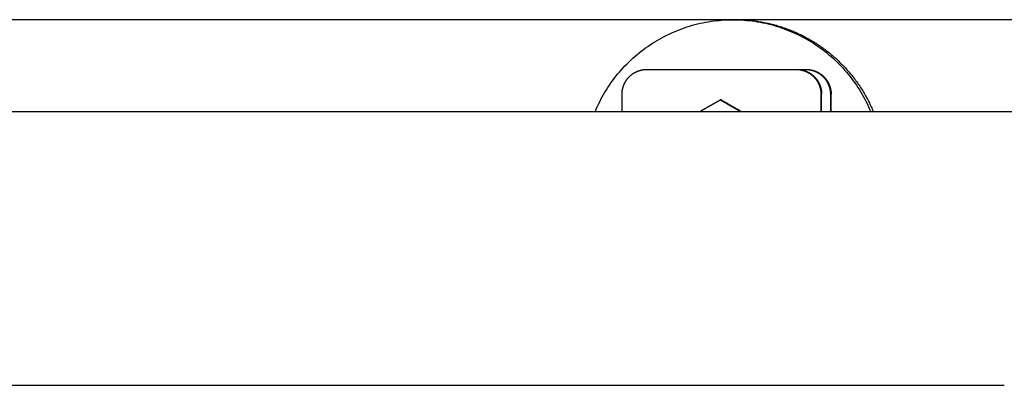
# Model space of a CAD drawing. Extents: x 715 to 7297, y 267 to 3610.
# Tile 61 of 64: x 5823 to 6020, y 3037 to 3111. Entities that reach past the tile are written whole.
import ezdxf

# ---------------------------------------------------------------- set-up
doc = ezdxf.new("R2010")
doc.units = 0
doc.layers.get('0').update_dxf_attribs({"linetype": 'CONTINUOUS'})

msp = doc.modelspace()

# ---------------------------------------------------------------- linework, layer by layer
for p, q in [((6251.55, 3110.771), (4717.73, 3110.771)), ((5966.445, 3110.771), (5965.922, 3110.771)), ((5948.624, 3100.771), (5978.619, 3100.771)), ((5978.619, 3100.771), (5978.759, 3100.771)), ((5978.759, 3100.771), (5980.522, 3100.771)), ((5980.522, 3100.771), (5980.661, 3100.771)), ((5943.625, 3092.271), (5943.625, 3095.771)), ((5983.619, 3095.771), (5983.619, 3092.271)), ((5983.758, 3092.271), (5983.758, 3095.771)), ((5985.521, 3095.771), (5985.521, 3092.271)), ((5985.661, 3092.271), (5985.661, 3095.771)), ((5963.595, 3094.627), (5963.39, 3094.627)), ((6015.691, 3092.271), (4551.142, 3092.271)), ((6017.518, 3092.271), (6015.681, 3092.271)), ((6015.681, 3092.271), (6015.681, 3092.271)), ((6226.567, 3092.271), (6017.518, 3092.271)), ((1533.302, 3037.271), (6020.477, 3037.271))]:
    msp.add_line(p, q)
for points in [[(5938.22, 3092.27, 0), (5938.43, 3092.78, 0), (5938.66, 3093.28, 0), (5938.89, 3093.78, 0), (5939.14, 3094.28, 0), (5939.39, 3094.77, 0), (5939.65, 3095.25, 0), (5939.92, 3095.73, 0), (5940.2, 3096.21, 0), (5940.49, 3096.68, 0), (5940.79, 3097.15, 0), (5941.09, 3097.61, 0), (5941.41, 3098.06, 0), (5941.73, 3098.51, 0), (5942.06, 3098.95, 0), (5942.4, 3099.39, 0), (5942.75, 3099.82, 0), (5943.1, 3100.24, 0), (5943.46, 3100.65, 0), (5943.83, 3101.06, 0), (5944.21, 3101.47, 0), (5944.59, 3101.86, 0), (5944.98, 3102.25, 0), (5945.38, 3102.63, 0), (5945.79, 3103.01, 0), (5946.2, 3103.38, 0), (5946.62, 3103.73, 0), (5947.05, 3104.09, 0), (5947.48, 3104.43, 0), (5947.92, 3104.76, 0), (5948.36, 3105.09, 0), (5948.81, 3105.41, 0), (5949.27, 3105.72, 0), (5949.73, 3106.02, 0), (5950.2, 3106.32, 0), (5950.67, 3106.6, 0), (5951.15, 3106.88, 0), (5951.63, 3107.15, 0), (5952.12, 3107.4, 0), (5952.61, 3107.65, 0), (5953.1, 3107.89, 0), (5953.61, 3108.13, 0), (5954.11, 3108.35, 0), (5954.62, 3108.56, 0), (5955.13, 3108.76, 0), (5955.65, 3108.96, 0), (5956.17, 3109.14, 0), (5956.69, 3109.32, 0), (5957.22, 3109.48, 0), (5957.75, 3109.64, 0), (5958.28, 3109.78, 0), (5958.82, 3109.92, 0), (5959.35, 3110.04, 0), (5959.89, 3110.16, 0), (5960.43, 3110.26, 0), (5960.98, 3110.36, 0), (5961.52, 3110.45, 0), (5962.07, 3110.52, 0), (5962.62, 3110.59, 0), (5963.17, 3110.64, 0), (5963.72, 3110.69, 0), (5964.27, 3110.73, 0), (5964.82, 3110.75, 0), (5965.37, 3110.77, 0), (5965.92, 3110.77, 0), (5966.47, 3110.77, 0), (5967.03, 3110.75, 0), (5967.58, 3110.73, 0), (5968.13, 3110.69, 0), (5968.68, 3110.64, 0), (5969.23, 3110.59, 0), (5969.77, 3110.52, 0), (5970.32, 3110.45, 0), (5970.87, 3110.36, 0), (5971.41, 3110.26, 0), (5971.95, 3110.16, 0), (5972.49, 3110.04, 0), (5973.03, 3109.92, 0), (5973.56, 3109.78, 0), (5974.09, 3109.64, 0), (5974.62, 3109.48, 0), (5975.15, 3109.32, 0), (5975.67, 3109.14, 0), (5976.19, 3108.96, 0), (5976.71, 3108.76, 0), (5977.22, 3108.56, 0), (5977.73, 3108.35, 0), (5978.24, 3108.13, 0), (5978.74, 3107.89, 0), (5979.24, 3107.65, 0), (5979.73, 3107.4, 0), (5980.22, 3107.15, 0), (5980.7, 3106.88, 0), (5981.18, 3106.6, 0), (5981.65, 3106.32, 0), (5982.12, 3106.02, 0), (5982.58, 3105.72, 0), (5983.03, 3105.41, 0), (5983.48, 3105.09, 0), (5983.93, 3104.76, 0), (5984.37, 3104.43, 0), (5984.8, 3104.09, 0), (5985.22, 3103.73, 0), (5985.64, 3103.38, 0), (5986.06, 3103.01, 0), (5986.46, 3102.63, 0), (5986.86, 3102.25, 0), (5987.25, 3101.86, 0), (5987.64, 3101.47, 0), (5988.01, 3101.06, 0), (5988.38, 3100.65, 0), (5988.74, 3100.24, 0), (5989.1, 3099.82, 0), (5989.45, 3099.39, 0), (5989.78, 3098.95, 0), (5990.11, 3098.51, 0), (5990.44, 3098.06, 0), (5990.75, 3097.61, 0), (5991.06, 3097.15, 0), (5991.35, 3096.68, 0), (5991.64, 3096.21, 0), (5991.92, 3095.73, 0), (5992.19, 3095.25, 0), (5992.45, 3094.77, 0), (5992.71, 3094.28, 0), (5992.95, 3093.78, 0), (5993.18, 3093.28, 0), (5993.41, 3092.78, 0), (5993.63, 3092.27, 0)], [(5966.45, 3110.77, 0), (5966.72, 3110.77, 0), (5967, 3110.77, 0), (5967.27, 3110.76, 0), (5967.55, 3110.75, 0), (5967.82, 3110.74, 0), (5968.1, 3110.73, 0), (5968.38, 3110.71, 0), (5968.65, 3110.69, 0), (5968.93, 3110.67, 0), (5969.2, 3110.64, 0), (5969.48, 3110.62, 0), (5969.75, 3110.59, 0), (5970.02, 3110.56, 0), (5970.3, 3110.52, 0), (5970.57, 3110.49, 0), (5970.84, 3110.45, 0), (5971.12, 3110.41, 0), (5971.39, 3110.36, 0), (5971.66, 3110.31, 0), (5971.93, 3110.26, 0), (5972.2, 3110.21, 0), (5972.47, 3110.16, 0), (5972.74, 3110.1, 0), (5973.01, 3110.04, 0), (5973.28, 3109.98, 0), (5973.55, 3109.92, 0), (5973.82, 3109.85, 0), (5974.09, 3109.78, 0), (5974.35, 3109.71, 0), (5974.62, 3109.64, 0), (5974.88, 3109.56, 0), (5975.15, 3109.48, 0), (5975.41, 3109.4, 0), (5975.67, 3109.32, 0), (5975.94, 3109.23, 0), (5976.2, 3109.14, 0), (5976.46, 3109.05, 0), (5976.72, 3108.96, 0), (5976.98, 3108.86, 0), (5977.23, 3108.76, 0), (5977.49, 3108.66, 0), (5977.75, 3108.56, 0), (5978, 3108.45, 0), (5978.26, 3108.35, 0), (5978.51, 3108.24, 0), (5978.76, 3108.13, 0), (5979.01, 3108.01, 0), (5979.26, 3107.89, 0), (5979.51, 3107.78, 0), (5979.76, 3107.65, 0), (5980.01, 3107.53, 0), (5980.25, 3107.4, 0), (5980.5, 3107.28, 0), (5980.74, 3107.15, 0), (5980.98, 3107.01, 0), (5981.22, 3106.88, 0), (5981.46, 3106.74, 0), (5981.7, 3106.6, 0), (5981.94, 3106.46, 0), (5982.17, 3106.32, 0), (5982.41, 3106.17, 0), (5982.64, 3106.02, 0), (5982.87, 3105.87, 0), (5983.1, 3105.72, 0), (5983.33, 3105.57, 0), (5983.56, 3105.41, 0), (5983.78, 3105.25, 0), (5984.01, 3105.09, 0), (5984.23, 3104.93, 0), (5984.45, 3104.76, 0), (5984.67, 3104.6, 0), (5984.89, 3104.43, 0), (5985.11, 3104.26, 0), (5985.32, 3104.09, 0), (5985.54, 3103.91, 0), (5985.75, 3103.73, 0), (5985.96, 3103.56, 0), (5986.17, 3103.38, 0), (5986.37, 3103.19, 0), (5986.58, 3103.01, 0), (5986.78, 3102.82, 0), (5986.99, 3102.63, 0), (5987.19, 3102.44, 0), (5987.38, 3102.25, 0), (5987.58, 3102.06, 0), (5987.78, 3101.86, 0), (5987.97, 3101.67, 0), (5988.16, 3101.47, 0), (5988.35, 3101.27, 0), (5988.54, 3101.06, 0), (5988.72, 3100.86, 0), (5988.91, 3100.65, 0), (5989.09, 3100.45, 0), (5989.27, 3100.24, 0), (5989.45, 3100.03, 0), (5989.62, 3099.82, 0), (5989.8, 3099.6, 0), (5989.97, 3099.39, 0), (5990.14, 3099.17, 0), (5990.31, 3098.95, 0), (5990.47, 3098.73, 0), (5990.64, 3098.51, 0), (5990.8, 3098.28, 0), (5990.96, 3098.06, 0), (5991.12, 3097.83, 0), (5991.27, 3097.61, 0), (5991.43, 3097.38, 0), (5991.58, 3097.15, 0), (5991.73, 3096.91, 0), (5991.88, 3096.68, 0), (5992.02, 3096.45, 0), (5992.16, 3096.21, 0), (5992.3, 3095.97, 0), (5992.44, 3095.73, 0), (5992.58, 3095.49, 0), (5992.71, 3095.25, 0), (5992.85, 3095.01, 0), (5992.98, 3094.77, 0), (5993.1, 3094.52, 0), (5993.23, 3094.28, 0), (5993.35, 3094.03, 0), (5993.47, 3093.78, 0), (5993.59, 3093.53, 0), (5993.71, 3093.28, 0), (5993.82, 3093.03, 0), (5993.93, 3092.78, 0), (5994.04, 3092.53, 0), (5994.15, 3092.27, 0)], [(5943.62, 3095.77, 0), (5943.63, 3095.83, 0), (5943.63, 3095.89, 0), (5943.63, 3095.96, 0), (5943.63, 3096.02, 0), (5943.63, 3096.08, 0), (5943.64, 3096.14, 0), (5943.64, 3096.2, 0), (5943.65, 3096.26, 0), (5943.66, 3096.32, 0), (5943.66, 3096.38, 0), (5943.67, 3096.44, 0), (5943.68, 3096.5, 0), (5943.69, 3096.57, 0), (5943.7, 3096.63, 0), (5943.71, 3096.69, 0), (5943.72, 3096.75, 0), (5943.73, 3096.81, 0), (5943.75, 3096.87, 0), (5943.76, 3096.93, 0), (5943.77, 3096.99, 0), (5943.79, 3097.05, 0), (5943.81, 3097.1, 0), (5943.82, 3097.16, 0), (5943.84, 3097.22, 0), (5943.86, 3097.28, 0), (5943.88, 3097.34, 0), (5943.9, 3097.4, 0), (5943.92, 3097.46, 0), (5943.94, 3097.51, 0), (5943.96, 3097.57, 0), (5943.98, 3097.63, 0), (5944.01, 3097.68, 0), (5944.03, 3097.74, 0), (5944.05, 3097.8, 0), (5944.08, 3097.85, 0), (5944.1, 3097.91, 0), (5944.13, 3097.96, 0), (5944.16, 3098.02, 0), (5944.19, 3098.07, 0), (5944.22, 3098.13, 0), (5944.24, 3098.18, 0), (5944.27, 3098.24, 0), (5944.3, 3098.29, 0), (5944.34, 3098.34, 0), (5944.37, 3098.39, 0), (5944.4, 3098.45, 0), (5944.43, 3098.5, 0), (5944.47, 3098.55, 0), (5944.5, 3098.6, 0), (5944.54, 3098.65, 0), (5944.57, 3098.7, 0), (5944.61, 3098.75, 0), (5944.65, 3098.8, 0), (5944.68, 3098.85, 0), (5944.72, 3098.9, 0), (5944.76, 3098.94, 0), (5944.8, 3098.99, 0), (5944.84, 3099.04, 0), (5944.88, 3099.08, 0), (5944.92, 3099.13, 0), (5944.96, 3099.17, 0), (5945, 3099.22, 0), (5945.05, 3099.26, 0), (5945.09, 3099.31, 0), (5945.13, 3099.35, 0), (5945.18, 3099.39, 0), (5945.22, 3099.43, 0), (5945.27, 3099.48, 0), (5945.31, 3099.52, 0), (5945.36, 3099.56, 0), (5945.41, 3099.6, 0), (5945.45, 3099.64, 0), (5945.5, 3099.67, 0), (5945.55, 3099.71, 0), (5945.6, 3099.75, 0), (5945.65, 3099.79, 0), (5945.7, 3099.82, 0), (5945.75, 3099.86, 0), (5945.8, 3099.89, 0), (5945.85, 3099.93, 0), (5945.9, 3099.96, 0), (5945.95, 3100, 0), (5946, 3100.03, 0), (5946.05, 3100.06, 0), (5946.11, 3100.09, 0), (5946.16, 3100.12, 0), (5946.21, 3100.15, 0), (5946.27, 3100.18, 0), (5946.32, 3100.21, 0), (5946.38, 3100.24, 0), (5946.43, 3100.26, 0), (5946.49, 3100.29, 0), (5946.54, 3100.32, 0), (5946.6, 3100.34, 0), (5946.65, 3100.37, 0), (5946.71, 3100.39, 0), (5946.77, 3100.41, 0), (5946.82, 3100.44, 0), (5946.88, 3100.46, 0), (5946.94, 3100.48, 0), (5947, 3100.5, 0), (5947.06, 3100.52, 0), (5947.11, 3100.54, 0), (5947.17, 3100.56, 0), (5947.23, 3100.57, 0), (5947.29, 3100.59, 0), (5947.35, 3100.61, 0), (5947.41, 3100.62, 0), (5947.47, 3100.64, 0), (5947.53, 3100.65, 0), (5947.59, 3100.66, 0), (5947.65, 3100.68, 0), (5947.71, 3100.69, 0), (5947.77, 3100.7, 0), (5947.83, 3100.71, 0), (5947.89, 3100.72, 0), (5947.95, 3100.73, 0), (5948.01, 3100.73, 0), (5948.07, 3100.74, 0), (5948.13, 3100.75, 0), (5948.2, 3100.75, 0), (5948.26, 3100.76, 0), (5948.32, 3100.76, 0), (5948.38, 3100.77, 0), (5948.44, 3100.77, 0), (5948.5, 3100.77, 0), (5948.56, 3100.77, 0), (5948.62, 3100.77, 0)], [(5978.62, 3100.77, 0), (5978.68, 3100.77, 0), (5978.74, 3100.77, 0), (5978.8, 3100.77, 0), (5978.86, 3100.77, 0), (5978.93, 3100.76, 0), (5978.99, 3100.76, 0), (5979.05, 3100.75, 0), (5979.11, 3100.75, 0), (5979.17, 3100.74, 0), (5979.23, 3100.73, 0), (5979.29, 3100.73, 0), (5979.35, 3100.72, 0), (5979.41, 3100.71, 0), (5979.47, 3100.7, 0), (5979.53, 3100.69, 0), (5979.59, 3100.68, 0), (5979.65, 3100.66, 0), (5979.71, 3100.65, 0), (5979.77, 3100.64, 0), (5979.83, 3100.62, 0), (5979.89, 3100.61, 0), (5979.95, 3100.59, 0), (5980.01, 3100.57, 0), (5980.07, 3100.56, 0), (5980.13, 3100.54, 0), (5980.19, 3100.52, 0), (5980.25, 3100.5, 0), (5980.3, 3100.48, 0), (5980.36, 3100.46, 0), (5980.42, 3100.44, 0), (5980.48, 3100.41, 0), (5980.53, 3100.39, 0), (5980.59, 3100.37, 0), (5980.65, 3100.34, 0), (5980.7, 3100.32, 0), (5980.76, 3100.29, 0), (5980.81, 3100.26, 0), (5980.87, 3100.24, 0), (5980.92, 3100.21, 0), (5980.98, 3100.18, 0), (5981.03, 3100.15, 0), (5981.08, 3100.12, 0), (5981.14, 3100.09, 0), (5981.19, 3100.06, 0), (5981.24, 3100.03, 0), (5981.29, 3100, 0), (5981.35, 3099.96, 0), (5981.4, 3099.93, 0), (5981.45, 3099.89, 0), (5981.5, 3099.86, 0), (5981.55, 3099.82, 0), (5981.6, 3099.79, 0), (5981.65, 3099.75, 0), (5981.7, 3099.71, 0), (5981.74, 3099.67, 0), (5981.79, 3099.64, 0), (5981.84, 3099.6, 0), (5981.88, 3099.56, 0), (5981.93, 3099.52, 0), (5981.98, 3099.48, 0), (5982.02, 3099.43, 0), (5982.07, 3099.39, 0), (5982.11, 3099.35, 0), (5982.15, 3099.31, 0), (5982.2, 3099.26, 0), (5982.24, 3099.22, 0), (5982.28, 3099.17, 0), (5982.32, 3099.13, 0), (5982.36, 3099.08, 0), (5982.4, 3099.04, 0), (5982.44, 3098.99, 0), (5982.48, 3098.94, 0), (5982.52, 3098.9, 0), (5982.56, 3098.85, 0), (5982.6, 3098.8, 0), (5982.63, 3098.75, 0), (5982.67, 3098.7, 0), (5982.71, 3098.65, 0), (5982.74, 3098.6, 0), (5982.78, 3098.55, 0), (5982.81, 3098.5, 0), (5982.84, 3098.45, 0), (5982.88, 3098.39, 0), (5982.91, 3098.34, 0), (5982.94, 3098.29, 0), (5982.97, 3098.24, 0), (5983, 3098.18, 0), (5983.03, 3098.13, 0), (5983.06, 3098.07, 0), (5983.08, 3098.02, 0), (5983.11, 3097.96, 0), (5983.14, 3097.91, 0), (5983.16, 3097.85, 0), (5983.19, 3097.8, 0), (5983.21, 3097.74, 0), (5983.24, 3097.68, 0), (5983.26, 3097.63, 0), (5983.28, 3097.57, 0), (5983.31, 3097.51, 0), (5983.33, 3097.46, 0), (5983.35, 3097.4, 0), (5983.37, 3097.34, 0), (5983.39, 3097.28, 0), (5983.4, 3097.22, 0), (5983.42, 3097.16, 0), (5983.44, 3097.1, 0), (5983.45, 3097.05, 0), (5983.47, 3096.99, 0), (5983.48, 3096.93, 0), (5983.5, 3096.87, 0), (5983.51, 3096.81, 0), (5983.52, 3096.75, 0), (5983.53, 3096.69, 0), (5983.55, 3096.63, 0), (5983.56, 3096.57, 0), (5983.56, 3096.5, 0), (5983.57, 3096.44, 0), (5983.58, 3096.38, 0), (5983.59, 3096.32, 0), (5983.59, 3096.26, 0), (5983.6, 3096.2, 0), (5983.61, 3096.14, 0), (5983.61, 3096.08, 0), (5983.61, 3096.02, 0), (5983.62, 3095.96, 0), (5983.62, 3095.89, 0), (5983.62, 3095.83, 0), (5983.62, 3095.77, 0)], [(5978.76, 3100.77, 0), (5978.82, 3100.77, 0), (5978.88, 3100.77, 0), (5978.94, 3100.77, 0), (5979, 3100.77, 0), (5979.07, 3100.76, 0), (5979.13, 3100.76, 0), (5979.19, 3100.75, 0), (5979.25, 3100.75, 0), (5979.31, 3100.74, 0), (5979.37, 3100.73, 0), (5979.43, 3100.73, 0), (5979.49, 3100.72, 0), (5979.55, 3100.71, 0), (5979.61, 3100.7, 0), (5979.67, 3100.69, 0), (5979.73, 3100.68, 0), (5979.79, 3100.66, 0), (5979.85, 3100.65, 0), (5979.91, 3100.64, 0), (5979.97, 3100.62, 0), (5980.03, 3100.61, 0), (5980.09, 3100.59, 0), (5980.15, 3100.57, 0), (5980.21, 3100.56, 0), (5980.27, 3100.54, 0), (5980.33, 3100.52, 0), (5980.39, 3100.5, 0), (5980.44, 3100.48, 0), (5980.5, 3100.46, 0), (5980.56, 3100.44, 0), (5980.62, 3100.41, 0), (5980.67, 3100.39, 0), (5980.73, 3100.37, 0), (5980.78, 3100.34, 0), (5980.84, 3100.32, 0), (5980.9, 3100.29, 0), (5980.95, 3100.26, 0), (5981.01, 3100.24, 0), (5981.06, 3100.21, 0), (5981.12, 3100.18, 0), (5981.17, 3100.15, 0), (5981.22, 3100.12, 0), (5981.28, 3100.09, 0), (5981.33, 3100.06, 0), (5981.38, 3100.03, 0), (5981.43, 3100, 0), (5981.49, 3099.96, 0), (5981.54, 3099.93, 0), (5981.59, 3099.89, 0), (5981.64, 3099.86, 0), (5981.69, 3099.82, 0), (5981.74, 3099.79, 0), (5981.79, 3099.75, 0), (5981.83, 3099.71, 0), (5981.88, 3099.67, 0), (5981.93, 3099.64, 0), (5981.98, 3099.6, 0), (5982.02, 3099.56, 0), (5982.07, 3099.52, 0), (5982.12, 3099.48, 0), (5982.16, 3099.43, 0), (5982.21, 3099.39, 0), (5982.25, 3099.35, 0), (5982.29, 3099.31, 0), (5982.34, 3099.26, 0), (5982.38, 3099.22, 0), (5982.42, 3099.17, 0), (5982.46, 3099.13, 0), (5982.5, 3099.08, 0), (5982.54, 3099.04, 0), (5982.58, 3098.99, 0), (5982.62, 3098.94, 0), (5982.66, 3098.9, 0), (5982.7, 3098.85, 0), (5982.74, 3098.8, 0), (5982.77, 3098.75, 0), (5982.81, 3098.7, 0), (5982.85, 3098.65, 0), (5982.88, 3098.6, 0), (5982.92, 3098.55, 0), (5982.95, 3098.5, 0), (5982.98, 3098.45, 0), (5983.02, 3098.39, 0), (5983.05, 3098.34, 0), (5983.08, 3098.29, 0), (5983.11, 3098.24, 0), (5983.14, 3098.18, 0), (5983.17, 3098.13, 0), (5983.2, 3098.07, 0), (5983.22, 3098.02, 0), (5983.25, 3097.96, 0), (5983.28, 3097.91, 0), (5983.3, 3097.85, 0), (5983.33, 3097.8, 0), (5983.35, 3097.74, 0), (5983.38, 3097.68, 0), (5983.4, 3097.63, 0), (5983.42, 3097.57, 0), (5983.45, 3097.51, 0), (5983.47, 3097.46, 0), (5983.49, 3097.4, 0), (5983.51, 3097.34, 0), (5983.52, 3097.28, 0), (5983.54, 3097.22, 0), (5983.56, 3097.16, 0), (5983.58, 3097.1, 0), (5983.59, 3097.05, 0), (5983.61, 3096.99, 0), (5983.62, 3096.93, 0), (5983.64, 3096.87, 0), (5983.65, 3096.81, 0), (5983.66, 3096.75, 0), (5983.67, 3096.69, 0), (5983.68, 3096.63, 0), (5983.69, 3096.57, 0), (5983.7, 3096.5, 0), (5983.71, 3096.44, 0), (5983.72, 3096.38, 0), (5983.73, 3096.32, 0), (5983.73, 3096.26, 0), (5983.74, 3096.2, 0), (5983.74, 3096.14, 0), (5983.75, 3096.08, 0), (5983.75, 3096.02, 0), (5983.75, 3095.96, 0), (5983.76, 3095.89, 0), (5983.76, 3095.83, 0), (5983.76, 3095.77, 0)], [(5980.52, 3100.77, 0), (5980.58, 3100.77, 0), (5980.64, 3100.77, 0), (5980.71, 3100.77, 0), (5980.77, 3100.77, 0), (5980.83, 3100.76, 0), (5980.89, 3100.76, 0), (5980.95, 3100.75, 0), (5981.01, 3100.75, 0), (5981.07, 3100.74, 0), (5981.13, 3100.73, 0), (5981.19, 3100.73, 0), (5981.26, 3100.72, 0), (5981.32, 3100.71, 0), (5981.38, 3100.7, 0), (5981.44, 3100.69, 0), (5981.5, 3100.68, 0), (5981.56, 3100.66, 0), (5981.62, 3100.65, 0), (5981.68, 3100.64, 0), (5981.74, 3100.62, 0), (5981.8, 3100.61, 0), (5981.86, 3100.59, 0), (5981.91, 3100.57, 0), (5981.97, 3100.56, 0), (5982.03, 3100.54, 0), (5982.09, 3100.52, 0), (5982.15, 3100.5, 0), (5982.21, 3100.48, 0), (5982.26, 3100.46, 0), (5982.32, 3100.44, 0), (5982.38, 3100.41, 0), (5982.43, 3100.39, 0), (5982.49, 3100.37, 0), (5982.55, 3100.34, 0), (5982.6, 3100.32, 0), (5982.66, 3100.29, 0), (5982.71, 3100.26, 0), (5982.77, 3100.24, 0), (5982.82, 3100.21, 0), (5982.88, 3100.18, 0), (5982.93, 3100.15, 0), (5982.99, 3100.12, 0), (5983.04, 3100.09, 0), (5983.09, 3100.06, 0), (5983.14, 3100.03, 0), (5983.2, 3100, 0), (5983.25, 3099.96, 0), (5983.3, 3099.93, 0), (5983.35, 3099.89, 0), (5983.4, 3099.86, 0), (5983.45, 3099.82, 0), (5983.5, 3099.79, 0), (5983.55, 3099.75, 0), (5983.6, 3099.71, 0), (5983.65, 3099.67, 0), (5983.69, 3099.64, 0), (5983.74, 3099.6, 0), (5983.79, 3099.56, 0), (5983.83, 3099.52, 0), (5983.88, 3099.48, 0), (5983.92, 3099.43, 0), (5983.97, 3099.39, 0), (5984.01, 3099.35, 0), (5984.06, 3099.31, 0), (5984.1, 3099.26, 0), (5984.14, 3099.22, 0), (5984.18, 3099.17, 0), (5984.23, 3099.13, 0), (5984.27, 3099.08, 0), (5984.31, 3099.04, 0), (5984.35, 3098.99, 0), (5984.39, 3098.94, 0), (5984.42, 3098.9, 0), (5984.46, 3098.85, 0), (5984.5, 3098.8, 0), (5984.54, 3098.75, 0), (5984.57, 3098.7, 0), (5984.61, 3098.65, 0), (5984.64, 3098.6, 0), (5984.68, 3098.55, 0), (5984.71, 3098.5, 0), (5984.75, 3098.45, 0), (5984.78, 3098.39, 0), (5984.81, 3098.34, 0), (5984.84, 3098.29, 0), (5984.87, 3098.24, 0), (5984.9, 3098.18, 0), (5984.93, 3098.13, 0), (5984.96, 3098.07, 0), (5984.99, 3098.02, 0), (5985.01, 3097.96, 0), (5985.04, 3097.91, 0), (5985.07, 3097.85, 0), (5985.09, 3097.8, 0), (5985.12, 3097.74, 0), (5985.14, 3097.68, 0), (5985.16, 3097.63, 0), (5985.19, 3097.57, 0), (5985.21, 3097.51, 0), (5985.23, 3097.46, 0), (5985.25, 3097.4, 0), (5985.27, 3097.34, 0), (5985.29, 3097.28, 0), (5985.31, 3097.22, 0), (5985.32, 3097.16, 0), (5985.34, 3097.1, 0), (5985.36, 3097.05, 0), (5985.37, 3096.99, 0), (5985.39, 3096.93, 0), (5985.4, 3096.87, 0), (5985.41, 3096.81, 0), (5985.42, 3096.75, 0), (5985.44, 3096.69, 0), (5985.45, 3096.63, 0), (5985.46, 3096.57, 0), (5985.47, 3096.5, 0), (5985.48, 3096.44, 0), (5985.48, 3096.38, 0), (5985.49, 3096.32, 0), (5985.5, 3096.26, 0), (5985.5, 3096.2, 0), (5985.51, 3096.14, 0), (5985.51, 3096.08, 0), (5985.51, 3096.02, 0), (5985.52, 3095.96, 0), (5985.52, 3095.89, 0), (5985.52, 3095.83, 0), (5985.52, 3095.77, 0)], [(5980.66, 3100.77, 0), (5980.72, 3100.77, 0), (5980.78, 3100.77, 0), (5980.85, 3100.77, 0), (5980.91, 3100.77, 0), (5980.97, 3100.76, 0), (5981.03, 3100.76, 0), (5981.09, 3100.75, 0), (5981.15, 3100.75, 0), (5981.21, 3100.74, 0), (5981.27, 3100.73, 0), (5981.33, 3100.73, 0), (5981.39, 3100.72, 0), (5981.46, 3100.71, 0), (5981.52, 3100.7, 0), (5981.58, 3100.69, 0), (5981.64, 3100.68, 0), (5981.7, 3100.66, 0), (5981.76, 3100.65, 0), (5981.82, 3100.64, 0), (5981.88, 3100.62, 0), (5981.94, 3100.61, 0), (5981.99, 3100.59, 0), (5982.05, 3100.57, 0), (5982.11, 3100.56, 0), (5982.17, 3100.54, 0), (5982.23, 3100.52, 0), (5982.29, 3100.5, 0), (5982.35, 3100.48, 0), (5982.4, 3100.46, 0), (5982.46, 3100.44, 0), (5982.52, 3100.41, 0), (5982.57, 3100.39, 0), (5982.63, 3100.37, 0), (5982.69, 3100.34, 0), (5982.74, 3100.32, 0), (5982.8, 3100.29, 0), (5982.85, 3100.26, 0), (5982.91, 3100.24, 0), (5982.96, 3100.21, 0), (5983.02, 3100.18, 0), (5983.07, 3100.15, 0), (5983.13, 3100.12, 0), (5983.18, 3100.09, 0), (5983.23, 3100.06, 0), (5983.28, 3100.03, 0), (5983.34, 3100, 0), (5983.39, 3099.96, 0), (5983.44, 3099.93, 0), (5983.49, 3099.89, 0), (5983.54, 3099.86, 0), (5983.59, 3099.82, 0), (5983.64, 3099.79, 0), (5983.69, 3099.75, 0), (5983.74, 3099.71, 0), (5983.79, 3099.67, 0), (5983.83, 3099.64, 0), (5983.88, 3099.6, 0), (5983.93, 3099.56, 0), (5983.97, 3099.52, 0), (5984.02, 3099.48, 0), (5984.06, 3099.43, 0), (5984.11, 3099.39, 0), (5984.15, 3099.35, 0), (5984.2, 3099.31, 0), (5984.24, 3099.26, 0), (5984.28, 3099.22, 0), (5984.32, 3099.17, 0), (5984.37, 3099.13, 0), (5984.41, 3099.08, 0), (5984.45, 3099.04, 0), (5984.49, 3098.99, 0), (5984.53, 3098.94, 0), (5984.56, 3098.9, 0), (5984.6, 3098.85, 0), (5984.64, 3098.8, 0), (5984.68, 3098.75, 0), (5984.71, 3098.7, 0), (5984.75, 3098.65, 0), (5984.78, 3098.6, 0), (5984.82, 3098.55, 0), (5984.85, 3098.5, 0), (5984.88, 3098.45, 0), (5984.92, 3098.39, 0), (5984.95, 3098.34, 0), (5984.98, 3098.29, 0), (5985.01, 3098.24, 0), (5985.04, 3098.18, 0), (5985.07, 3098.13, 0), (5985.1, 3098.07, 0), (5985.13, 3098.02, 0), (5985.15, 3097.96, 0), (5985.18, 3097.91, 0), (5985.21, 3097.85, 0), (5985.23, 3097.8, 0), (5985.26, 3097.74, 0), (5985.28, 3097.68, 0), (5985.3, 3097.63, 0), (5985.33, 3097.57, 0), (5985.35, 3097.51, 0), (5985.37, 3097.46, 0), (5985.39, 3097.4, 0), (5985.41, 3097.34, 0), (5985.43, 3097.28, 0), (5985.45, 3097.22, 0), (5985.46, 3097.16, 0), (5985.48, 3097.1, 0), (5985.5, 3097.05, 0), (5985.51, 3096.99, 0), (5985.53, 3096.93, 0), (5985.54, 3096.87, 0), (5985.55, 3096.81, 0), (5985.56, 3096.75, 0), (5985.58, 3096.69, 0), (5985.59, 3096.63, 0), (5985.6, 3096.57, 0), (5985.61, 3096.5, 0), (5985.62, 3096.44, 0), (5985.62, 3096.38, 0), (5985.63, 3096.32, 0), (5985.64, 3096.26, 0), (5985.64, 3096.2, 0), (5985.65, 3096.14, 0), (5985.65, 3096.08, 0), (5985.65, 3096.02, 0), (5985.66, 3095.96, 0), (5985.66, 3095.89, 0), (5985.66, 3095.83, 0), (5985.66, 3095.77, 0)], [(5963.39, 3094.63, 0), (5963.34, 3094.6, 0), (5963.29, 3094.57, 0), (5963.25, 3094.54, 0), (5963.2, 3094.52, 0), (5963.15, 3094.49, 0), (5963.1, 3094.46, 0), (5963.06, 3094.44, 0), (5963.01, 3094.41, 0), (5962.96, 3094.38, 0), (5962.91, 3094.35, 0), (5962.87, 3094.33, 0), (5962.82, 3094.3, 0), (5962.77, 3094.27, 0), (5962.73, 3094.25, 0), (5962.68, 3094.22, 0), (5962.64, 3094.19, 0), (5962.59, 3094.17, 0), (5962.54, 3094.14, 0), (5962.5, 3094.12, 0), (5962.45, 3094.09, 0), (5962.41, 3094.06, 0), (5962.36, 3094.04, 0), (5962.32, 3094.01, 0), (5962.27, 3093.98, 0), (5962.23, 3093.96, 0), (5962.18, 3093.93, 0), (5962.14, 3093.91, 0), (5962.09, 3093.88, 0), (5962.05, 3093.86, 0), (5962, 3093.83, 0), (5961.96, 3093.8, 0), (5961.91, 3093.78, 0), (5961.87, 3093.75, 0), (5961.83, 3093.73, 0), (5961.78, 3093.7, 0), (5961.74, 3093.68, 0), (5961.69, 3093.65, 0), (5961.65, 3093.63, 0), (5961.61, 3093.6, 0), (5961.56, 3093.58, 0), (5961.52, 3093.55, 0), (5961.48, 3093.53, 0), (5961.43, 3093.5, 0), (5961.39, 3093.48, 0), (5961.35, 3093.45, 0), (5961.3, 3093.43, 0), (5961.26, 3093.4, 0), (5961.22, 3093.38, 0), (5961.18, 3093.36, 0), (5961.13, 3093.33, 0), (5961.09, 3093.31, 0), (5961.05, 3093.28, 0), (5961.01, 3093.26, 0), (5960.96, 3093.23, 0), (5960.92, 3093.21, 0), (5960.88, 3093.19, 0), (5960.84, 3093.16, 0), (5960.8, 3093.14, 0), (5960.75, 3093.11, 0), (5960.71, 3093.09, 0), (5960.67, 3093.06, 0), (5960.63, 3093.04, 0), (5960.59, 3093.02, 0), (5960.55, 3092.99, 0), (5960.5, 3092.97, 0), (5960.46, 3092.95, 0), (5960.42, 3092.92, 0), (5960.38, 3092.9, 0), (5960.34, 3092.87, 0), (5960.3, 3092.85, 0), (5960.26, 3092.83, 0), (5960.22, 3092.8, 0), (5960.18, 3092.78, 0), (5960.14, 3092.76, 0), (5960.1, 3092.73, 0), (5960.05, 3092.71, 0), (5960.01, 3092.69, 0), (5959.97, 3092.66, 0), (5959.93, 3092.64, 0), (5959.89, 3092.62, 0), (5959.85, 3092.59, 0), (5959.81, 3092.57, 0), (5959.77, 3092.55, 0), (5959.73, 3092.52, 0), (5959.69, 3092.5, 0), (5959.65, 3092.48, 0), (5959.61, 3092.45, 0), (5959.57, 3092.43, 0), (5959.53, 3092.41, 0), (5959.49, 3092.39, 0), (5959.45, 3092.36, 0), (5959.41, 3092.34, 0), (5959.37, 3092.32, 0), (5959.33, 3092.29, 0), (5959.29, 3092.27, 0)], [(5967.45, 3092.27, 0), (5967.41, 3092.29, 0), (5967.37, 3092.32, 0), (5967.34, 3092.34, 0), (5967.3, 3092.36, 0), (5967.26, 3092.39, 0), (5967.22, 3092.41, 0), (5967.18, 3092.43, 0), (5967.14, 3092.45, 0), (5967.1, 3092.48, 0), (5967.06, 3092.5, 0), (5967.02, 3092.52, 0), (5966.98, 3092.55, 0), (5966.94, 3092.57, 0), (5966.9, 3092.59, 0), (5966.86, 3092.62, 0), (5966.82, 3092.64, 0), (5966.78, 3092.66, 0), (5966.74, 3092.69, 0), (5966.7, 3092.71, 0), (5966.66, 3092.73, 0), (5966.61, 3092.76, 0), (5966.57, 3092.78, 0), (5966.53, 3092.8, 0), (5966.49, 3092.83, 0), (5966.45, 3092.85, 0), (5966.41, 3092.87, 0), (5966.37, 3092.9, 0), (5966.33, 3092.92, 0), (5966.29, 3092.95, 0), (5966.25, 3092.97, 0), (5966.21, 3092.99, 0), (5966.17, 3093.02, 0), (5966.12, 3093.04, 0), (5966.08, 3093.06, 0), (5966.04, 3093.09, 0), (5966, 3093.11, 0), (5965.96, 3093.14, 0), (5965.92, 3093.16, 0), (5965.88, 3093.19, 0), (5965.83, 3093.21, 0), (5965.79, 3093.23, 0), (5965.75, 3093.26, 0), (5965.71, 3093.28, 0), (5965.67, 3093.31, 0), (5965.62, 3093.33, 0), (5965.58, 3093.36, 0), (5965.54, 3093.38, 0), (5965.5, 3093.4, 0), (5965.45, 3093.43, 0), (5965.41, 3093.45, 0), (5965.37, 3093.48, 0), (5965.33, 3093.5, 0), (5965.28, 3093.53, 0), (5965.24, 3093.55, 0), (5965.2, 3093.58, 0), (5965.15, 3093.6, 0), (5965.11, 3093.63, 0), (5965.07, 3093.65, 0), (5965.03, 3093.68, 0), (5964.98, 3093.7, 0), (5964.94, 3093.73, 0), (5964.89, 3093.75, 0), (5964.85, 3093.78, 0), (5964.81, 3093.8, 0), (5964.76, 3093.83, 0), (5964.72, 3093.86, 0), (5964.67, 3093.88, 0), (5964.63, 3093.91, 0), (5964.59, 3093.93, 0), (5964.54, 3093.96, 0), (5964.5, 3093.98, 0), (5964.45, 3094.01, 0), (5964.41, 3094.04, 0), (5964.36, 3094.06, 0), (5964.32, 3094.09, 0), (5964.27, 3094.12, 0), (5964.23, 3094.14, 0), (5964.18, 3094.17, 0), (5964.14, 3094.19, 0), (5964.09, 3094.22, 0), (5964.04, 3094.25, 0), (5964, 3094.27, 0), (5963.95, 3094.3, 0), (5963.91, 3094.33, 0), (5963.86, 3094.35, 0), (5963.81, 3094.38, 0), (5963.77, 3094.41, 0), (5963.72, 3094.44, 0), (5963.67, 3094.46, 0), (5963.63, 3094.49, 0), (5963.58, 3094.52, 0), (5963.53, 3094.54, 0), (5963.48, 3094.57, 0), (5963.44, 3094.6, 0), (5963.39, 3094.63, 0)], [(5963.6, 3094.63, 0), (5963.64, 3094.6, 0), (5963.69, 3094.57, 0), (5963.74, 3094.54, 0), (5963.79, 3094.52, 0), (5963.84, 3094.49, 0), (5963.88, 3094.46, 0), (5963.93, 3094.44, 0), (5963.98, 3094.41, 0), (5964.02, 3094.38, 0), (5964.07, 3094.35, 0), (5964.12, 3094.33, 0), (5964.16, 3094.3, 0), (5964.21, 3094.27, 0), (5964.26, 3094.25, 0), (5964.3, 3094.22, 0), (5964.35, 3094.19, 0), (5964.4, 3094.17, 0), (5964.44, 3094.14, 0), (5964.49, 3094.12, 0), (5964.53, 3094.09, 0), (5964.58, 3094.06, 0), (5964.62, 3094.04, 0), (5964.67, 3094.01, 0), (5964.71, 3093.98, 0), (5964.76, 3093.96, 0), (5964.8, 3093.93, 0), (5964.85, 3093.91, 0), (5964.89, 3093.88, 0), (5964.94, 3093.86, 0), (5964.98, 3093.83, 0), (5965.03, 3093.8, 0), (5965.07, 3093.78, 0), (5965.12, 3093.75, 0), (5965.16, 3093.73, 0), (5965.2, 3093.7, 0), (5965.25, 3093.68, 0), (5965.29, 3093.65, 0), (5965.34, 3093.63, 0), (5965.38, 3093.6, 0), (5965.42, 3093.58, 0), (5965.47, 3093.55, 0), (5965.51, 3093.53, 0), (5965.55, 3093.5, 0), (5965.6, 3093.48, 0), (5965.64, 3093.45, 0), (5965.68, 3093.43, 0), (5965.72, 3093.4, 0), (5965.77, 3093.38, 0), (5965.81, 3093.36, 0), (5965.85, 3093.33, 0), (5965.89, 3093.31, 0), (5965.94, 3093.28, 0), (5965.98, 3093.26, 0), (5966.02, 3093.23, 0), (5966.06, 3093.21, 0), (5966.11, 3093.19, 0), (5966.15, 3093.16, 0), (5966.19, 3093.14, 0), (5966.23, 3093.11, 0), (5966.27, 3093.09, 0), (5966.31, 3093.06, 0), (5966.36, 3093.04, 0), (5966.4, 3093.02, 0), (5966.44, 3092.99, 0), (5966.48, 3092.97, 0), (5966.52, 3092.95, 0), (5966.56, 3092.92, 0), (5966.6, 3092.9, 0), (5966.64, 3092.87, 0), (5966.69, 3092.85, 0), (5966.73, 3092.83, 0), (5966.77, 3092.8, 0), (5966.81, 3092.78, 0), (5966.85, 3092.76, 0), (5966.89, 3092.73, 0), (5966.93, 3092.71, 0), (5966.97, 3092.69, 0), (5967.01, 3092.66, 0), (5967.05, 3092.64, 0), (5967.09, 3092.62, 0), (5967.13, 3092.59, 0), (5967.17, 3092.57, 0), (5967.21, 3092.55, 0), (5967.25, 3092.52, 0), (5967.29, 3092.5, 0), (5967.33, 3092.48, 0), (5967.37, 3092.45, 0), (5967.41, 3092.43, 0), (5967.45, 3092.41, 0), (5967.49, 3092.39, 0), (5967.53, 3092.36, 0), (5967.57, 3092.34, 0), (5967.61, 3092.32, 0), (5967.65, 3092.29, 0), (5967.69, 3092.27, 0)]]:
    msp.add_polyline3d(points)

doc.saveas('drawing.dxf')
